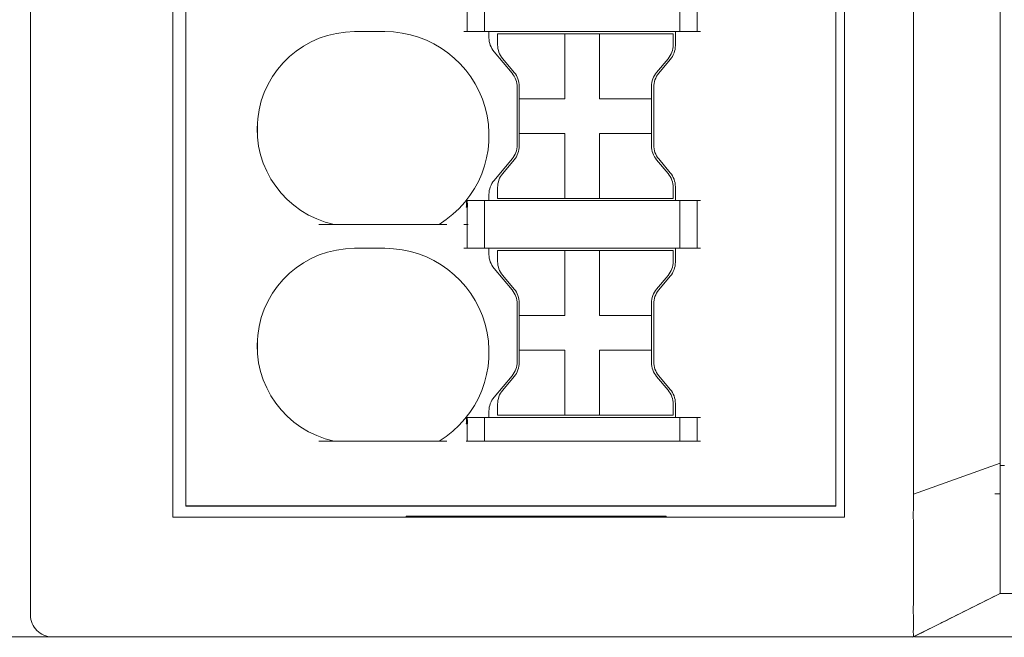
# Model space of a CAD drawing. Header units: millimetres. Extents: x -1146 to -167, y 277 to 699.
# Tile 26 of 40: x -467 to -444, y 440 to 454. Entities that reach past the tile are written whole.
import ezdxf

# ---------------------------------------------------------------- set-up
doc = ezdxf.new("R2010")
doc.units = ezdxf.units.MM
doc.header["$MEASUREMENT"] = 0

msp = doc.modelspace()

# ---------------------------------------------------------------- linework, layer by layer
msp.add_line((-448.09, 442.561), (-463.09, 442.561))
at = {"lineweight": 18}
for points in [[(-466.673, 442.546), (-466.673, 442.546), (-466.673, 470.746), (-466.673, 470.746)], [(-466.673, 442.546), (-466.673, 442.546), (-466.673, 470.746), (-466.673, 470.746)], [(-447.89, 442.311), (-447.89, 442.311), (-447.89, 469.311), (-447.89, 469.311)], [(-463.39, 442.311), (-463.39, 442.311), (-463.39, 469.077), (-463.39, 469.077)], [(-463.09, 442.561), (-463.09, 442.561), (-463.09, 469.061), (-463.09, 469.061)], [(-463.09, 442.561), (-463.09, 442.561), (-463.09, 469.061), (-463.09, 469.061)], [(-448.09, 469.061), (-448.09, 469.061), (-448.09, 442.561), (-448.09, 442.561)], [(-448.09, 469.061), (-448.09, 469.061), (-448.09, 442.561), (-448.09, 442.561)], [(-456.195, 453.511), (-456.195, 453.511), (-456.195, 454.611), (-456.195, 454.611)], [(-451.695, 453.511), (-451.695, 453.511), (-451.695, 454.611), (-451.695, 454.611)], [(-451.295, 453.511), (-451.295, 453.511), (-451.295, 454.611), (-451.295, 454.611)], [(-456.595, 454.061), (-456.595, 454.061), (-456.595, 453.511), (-456.595, 453.511)], [(-458.495, 453.511), (-458.495, 453.511), (-459.195, 453.511), (-459.195, 453.511)], [(-458.495, 453.511), (-458.495, 453.511), (-459.195, 453.511), (-459.195, 453.511)], [(-456.578, 453.511), (-456.578, 453.511), (-456.677, 453.511), (-456.677, 453.511)], [(-456.578, 453.511), (-456.578, 453.511), (-456.211, 453.511), (-456.211, 453.511)], [(-456.113, 453.511), (-456.113, 453.511), (-456.211, 453.511), (-456.211, 453.511)], [(-451.777, 453.511), (-451.777, 453.511), (-456.113, 453.511), (-456.113, 453.511)], [(-456.095, 453.511), (-456.095, 453.511), (-456.095, 453.368), (-456.095, 453.368)], [(-456.095, 453.511), (-456.095, 453.511), (-456.095, 453.368), (-456.095, 453.368)], [(-455.896, 453.461), (-455.896, 453.461), (-454.346, 453.461), (-454.346, 453.461)], [(-455.896, 453.461), (-455.896, 453.461), (-455.896, 453.207), (-455.896, 453.207)], [(-454.346, 453.461), (-454.346, 453.461), (-453.546, 453.461), (-453.546, 453.461)], [(-454.346, 453.461), (-454.346, 453.461), (-454.346, 451.961), (-454.346, 451.961)], [(-453.546, 453.461), (-453.546, 453.461), (-453.546, 451.961), (-453.546, 451.961)], [(-453.546, 453.461), (-453.546, 453.461), (-451.846, 453.461), (-451.846, 453.461)], [(-451.846, 453.461), (-451.846, 453.461), (-451.846, 453.207), (-451.846, 453.207)], [(-451.795, 453.189), (-451.795, 453.189), (-451.795, 453.511), (-451.795, 453.511)], [(-451.795, 453.189), (-451.795, 453.189), (-451.795, 453.511), (-451.795, 453.511)], [(-451.678, 453.511), (-451.678, 453.511), (-451.777, 453.511), (-451.777, 453.511)], [(-451.678, 453.511), (-451.678, 453.511), (-451.311, 453.511), (-451.311, 453.511)], [(-451.213, 453.511), (-451.213, 453.511), (-451.311, 453.511), (-451.311, 453.511)], [(-456.095, 453.368), (-456.095, 453.25), (-456.053, 453.137), (-455.978, 453.047)], [(-456.095, 453.368), (-456.095, 453.25), (-456.053, 453.137), (-455.978, 453.047)], [(-455.978, 453.047), (-455.978, 453.047), (-455.562, 452.551), (-455.562, 452.551)], [(-455.978, 453.047), (-455.978, 453.047), (-455.562, 452.551), (-455.562, 452.551)], [(-455.896, 453.207), (-455.896, 453.09), (-455.854, 452.976), (-455.779, 452.886)], [(-451.963, 452.886), (-451.887, 452.976), (-451.846, 453.09), (-451.846, 453.207)], [(-451.912, 452.868), (-451.836, 452.958), (-451.795, 453.072), (-451.795, 453.189)], [(-451.912, 452.868), (-451.836, 452.958), (-451.795, 453.072), (-451.795, 453.189)], [(-455.513, 452.569), (-455.513, 452.569), (-455.779, 452.886), (-455.779, 452.886)], [(-451.963, 452.886), (-451.963, 452.886), (-452.229, 452.569), (-452.229, 452.569)], [(-452.178, 452.551), (-452.178, 452.551), (-451.912, 452.868), (-451.912, 452.868)], [(-452.178, 452.551), (-452.178, 452.551), (-451.912, 452.868), (-451.912, 452.868)], [(-455.445, 452.229), (-455.445, 452.347), (-455.486, 452.461), (-455.562, 452.551)], [(-455.445, 452.229), (-455.445, 452.347), (-455.486, 452.461), (-455.562, 452.551)], [(-455.396, 452.248), (-455.396, 452.365), (-455.437, 452.479), (-455.513, 452.569)], [(-452.229, 452.569), (-452.304, 452.479), (-452.346, 452.365), (-452.346, 452.248)], [(-452.178, 452.551), (-452.253, 452.461), (-452.295, 452.347), (-452.295, 452.229)], [(-452.178, 452.551), (-452.253, 452.461), (-452.295, 452.347), (-452.295, 452.229)], [(-455.445, 452.229), (-455.445, 452.229), (-455.445, 450.893), (-455.445, 450.893)], [(-455.445, 452.229), (-455.445, 452.229), (-455.445, 450.893), (-455.445, 450.893)], [(-455.396, 451.961), (-455.396, 451.961), (-455.396, 452.248), (-455.396, 452.248)], [(-452.346, 452.248), (-452.346, 452.248), (-452.346, 451.961), (-452.346, 451.961)], [(-452.295, 450.893), (-452.295, 450.893), (-452.295, 452.229), (-452.295, 452.229)], [(-452.295, 450.893), (-452.295, 450.893), (-452.295, 452.229), (-452.295, 452.229)], [(-455.396, 451.961), (-455.396, 451.961), (-455.396, 451.161), (-455.396, 451.161)], [(-454.346, 451.961), (-454.346, 451.961), (-455.396, 451.961), (-455.396, 451.961)], [(-452.346, 451.961), (-452.346, 451.961), (-453.546, 451.961), (-453.546, 451.961)], [(-452.346, 451.161), (-452.346, 451.161), (-452.346, 451.961), (-452.346, 451.961)], [(-461.44, 451.111), (-461.44, 451.111), (-461.44, 451.411), (-461.44, 451.411)], [(-455.396, 451.161), (-455.396, 451.161), (-454.346, 451.161), (-454.346, 451.161)], [(-455.396, 450.875), (-455.396, 450.875), (-455.396, 451.161), (-455.396, 451.161)], [(-454.346, 451.161), (-454.346, 451.161), (-454.346, 450.645), (-454.346, 450.645)], [(-453.546, 451.161), (-453.546, 451.161), (-453.546, 450.645), (-453.546, 450.645)], [(-453.546, 451.161), (-453.546, 451.161), (-452.346, 451.161), (-452.346, 451.161)], [(-452.346, 451.161), (-452.346, 451.161), (-452.346, 450.875), (-452.346, 450.875)], [(-455.562, 450.572), (-455.486, 450.662), (-455.445, 450.776), (-455.445, 450.893)], [(-455.562, 450.572), (-455.486, 450.662), (-455.445, 450.776), (-455.445, 450.893)], [(-455.513, 450.554), (-455.437, 450.644), (-455.396, 450.758), (-455.396, 450.875)], [(-452.346, 450.875), (-452.346, 450.758), (-452.304, 450.644), (-452.229, 450.554)], [(-452.295, 450.893), (-452.295, 450.776), (-452.253, 450.662), (-452.178, 450.572)], [(-452.295, 450.893), (-452.295, 450.776), (-452.253, 450.662), (-452.178, 450.572)], [(-455.562, 450.572), (-455.562, 450.572), (-455.978, 450.076), (-455.978, 450.076)], [(-455.562, 450.572), (-455.562, 450.572), (-455.978, 450.076), (-455.978, 450.076)], [(-455.779, 450.237), (-455.779, 450.237), (-455.513, 450.554), (-455.513, 450.554)], [(-454.346, 450.645), (-454.346, 450.645), (-454.346, 449.661), (-454.346, 449.661)], [(-453.546, 450.645), (-453.546, 450.645), (-453.546, 449.661), (-453.546, 449.661)], [(-452.229, 450.554), (-452.229, 450.554), (-451.963, 450.237), (-451.963, 450.237)], [(-451.912, 450.255), (-451.912, 450.255), (-452.178, 450.572), (-452.178, 450.572)], [(-451.912, 450.255), (-451.912, 450.255), (-452.178, 450.572), (-452.178, 450.572)], [(-455.978, 450.076), (-456.053, 449.986), (-456.095, 449.872), (-456.095, 449.755)], [(-455.978, 450.076), (-456.053, 449.986), (-456.095, 449.872), (-456.095, 449.755)], [(-455.779, 450.237), (-455.854, 450.147), (-455.896, 450.033), (-455.896, 449.915)], [(-451.846, 449.915), (-451.846, 450.033), (-451.887, 450.147), (-451.963, 450.237)], [(-451.795, 449.933), (-451.795, 450.051), (-451.836, 450.165), (-451.912, 450.255)], [(-451.795, 449.933), (-451.795, 450.051), (-451.836, 450.165), (-451.912, 450.255)], [(-455.896, 449.915), (-455.896, 449.915), (-455.896, 449.661), (-455.896, 449.661)], [(-451.846, 449.915), (-451.846, 449.915), (-451.846, 449.661), (-451.846, 449.661)], [(-451.795, 449.611), (-451.795, 449.611), (-451.795, 449.933), (-451.795, 449.933)], [(-451.795, 449.611), (-451.795, 449.611), (-451.795, 449.933), (-451.795, 449.933)], [(-456.211, 449.611), (-456.211, 449.611), (-456.601, 449.611), (-456.601, 449.611)], [(-456.211, 449.611), (-456.211, 449.611), (-456.113, 449.611), (-456.113, 449.611)], [(-456.195, 449.611), (-456.195, 449.611), (-456.195, 448.511), (-456.195, 448.511)], [(-451.777, 449.611), (-451.777, 449.611), (-456.113, 449.611), (-456.113, 449.611)], [(-456.095, 449.755), (-456.095, 449.755), (-456.095, 449.611), (-456.095, 449.611)], [(-456.095, 449.755), (-456.095, 449.755), (-456.095, 449.611), (-456.095, 449.611)], [(-455.896, 449.661), (-455.896, 449.661), (-454.346, 449.661), (-454.346, 449.661)], [(-454.346, 449.661), (-454.346, 449.661), (-453.546, 449.661), (-453.546, 449.661)], [(-453.546, 449.661), (-453.546, 449.661), (-451.846, 449.661), (-451.846, 449.661)], [(-451.777, 449.611), (-451.777, 449.611), (-451.678, 449.611), (-451.678, 449.611)], [(-451.695, 449.611), (-451.695, 449.611), (-451.695, 448.511), (-451.695, 448.511)], [(-451.311, 449.611), (-451.311, 449.611), (-451.678, 449.611), (-451.678, 449.611)], [(-451.311, 449.611), (-451.311, 449.611), (-451.213, 449.611), (-451.213, 449.611)], [(-451.295, 448.511), (-451.295, 448.511), (-451.295, 449.611), (-451.295, 449.611)], [(-456.619, 449.458), (-456.619, 449.458), (-456.59, 449.458), (-456.59, 449.458)], [(-456.595, 449.458), (-456.595, 449.458), (-456.595, 449.061), (-456.595, 449.061)], [(-457.064, 449.061), (-457.064, 449.061), (-460.021, 449.061), (-460.021, 449.061)], [(-456.677, 449.061), (-456.677, 449.061), (-456.578, 449.061), (-456.578, 449.061)], [(-456.595, 449.061), (-456.595, 449.061), (-456.595, 448.511), (-456.595, 448.511)], [(-458.495, 448.511), (-458.495, 448.511), (-459.195, 448.511), (-459.195, 448.511)], [(-458.495, 448.511), (-458.495, 448.511), (-459.195, 448.511), (-459.195, 448.511)], [(-456.578, 448.511), (-456.578, 448.511), (-456.677, 448.511), (-456.677, 448.511)], [(-456.578, 448.511), (-456.578, 448.511), (-456.211, 448.511), (-456.211, 448.511)], [(-456.113, 448.511), (-456.113, 448.511), (-456.211, 448.511), (-456.211, 448.511)], [(-451.777, 448.511), (-451.777, 448.511), (-456.113, 448.511), (-456.113, 448.511)], [(-456.095, 448.511), (-456.095, 448.511), (-456.095, 448.368), (-456.095, 448.368)], [(-456.095, 448.511), (-456.095, 448.511), (-456.095, 448.368), (-456.095, 448.368)], [(-455.896, 448.461), (-455.896, 448.461), (-454.346, 448.461), (-454.346, 448.461)], [(-455.896, 448.461), (-455.896, 448.461), (-455.896, 448.207), (-455.896, 448.207)], [(-454.346, 448.461), (-454.346, 448.461), (-453.546, 448.461), (-453.546, 448.461)], [(-454.346, 448.461), (-454.346, 448.461), (-454.346, 446.961), (-454.346, 446.961)], [(-453.546, 448.461), (-453.546, 448.461), (-451.846, 448.461), (-451.846, 448.461)], [(-453.546, 448.461), (-453.546, 448.461), (-453.546, 446.961), (-453.546, 446.961)], [(-451.846, 448.461), (-451.846, 448.461), (-451.846, 448.207), (-451.846, 448.207)], [(-451.795, 448.189), (-451.795, 448.189), (-451.795, 448.511), (-451.795, 448.511)], [(-451.795, 448.189), (-451.795, 448.189), (-451.795, 448.511), (-451.795, 448.511)], [(-451.678, 448.511), (-451.678, 448.511), (-451.777, 448.511), (-451.777, 448.511)], [(-451.678, 448.511), (-451.678, 448.511), (-451.311, 448.511), (-451.311, 448.511)], [(-451.213, 448.511), (-451.213, 448.511), (-451.311, 448.511), (-451.311, 448.511)], [(-456.095, 448.368), (-456.095, 448.25), (-456.053, 448.137), (-455.978, 448.047)], [(-456.095, 448.368), (-456.095, 448.25), (-456.053, 448.137), (-455.978, 448.047)], [(-455.978, 448.047), (-455.978, 448.047), (-455.562, 447.551), (-455.562, 447.551)], [(-455.978, 448.047), (-455.978, 448.047), (-455.562, 447.551), (-455.562, 447.551)], [(-455.896, 448.207), (-455.896, 448.09), (-455.854, 447.976), (-455.779, 447.886)], [(-451.963, 447.886), (-451.887, 447.976), (-451.846, 448.09), (-451.846, 448.207)], [(-451.912, 447.868), (-451.836, 447.958), (-451.795, 448.072), (-451.795, 448.189)], [(-451.912, 447.868), (-451.836, 447.958), (-451.795, 448.072), (-451.795, 448.189)], [(-455.513, 447.569), (-455.513, 447.569), (-455.779, 447.886), (-455.779, 447.886)], [(-451.963, 447.886), (-451.963, 447.886), (-452.229, 447.569), (-452.229, 447.569)], [(-452.178, 447.551), (-452.178, 447.551), (-451.912, 447.868), (-451.912, 447.868)], [(-452.178, 447.551), (-452.178, 447.551), (-451.912, 447.868), (-451.912, 447.868)], [(-455.396, 447.248), (-455.396, 447.365), (-455.437, 447.479), (-455.513, 447.569)], [(-452.229, 447.569), (-452.304, 447.479), (-452.346, 447.365), (-452.346, 447.248)], [(-455.445, 447.229), (-455.445, 447.347), (-455.486, 447.461), (-455.562, 447.551)], [(-455.445, 447.229), (-455.445, 447.347), (-455.486, 447.461), (-455.562, 447.551)], [(-452.178, 447.551), (-452.253, 447.461), (-452.295, 447.347), (-452.295, 447.229)], [(-452.178, 447.551), (-452.253, 447.461), (-452.295, 447.347), (-452.295, 447.229)], [(-455.445, 447.229), (-455.445, 447.229), (-455.445, 445.893), (-455.445, 445.893)], [(-455.445, 447.229), (-455.445, 447.229), (-455.445, 445.893), (-455.445, 445.893)], [(-455.396, 446.961), (-455.396, 446.961), (-455.396, 447.248), (-455.396, 447.248)], [(-452.346, 447.248), (-452.346, 447.248), (-452.346, 446.961), (-452.346, 446.961)], [(-452.295, 445.893), (-452.295, 445.893), (-452.295, 447.229), (-452.295, 447.229)], [(-452.295, 445.893), (-452.295, 445.893), (-452.295, 447.229), (-452.295, 447.229)], [(-455.396, 446.961), (-455.396, 446.961), (-455.396, 446.161), (-455.396, 446.161)], [(-454.346, 446.961), (-454.346, 446.961), (-455.396, 446.961), (-455.396, 446.961)], [(-452.346, 446.961), (-452.346, 446.961), (-453.546, 446.961), (-453.546, 446.961)], [(-452.346, 446.161), (-452.346, 446.161), (-452.346, 446.961), (-452.346, 446.961)], [(-461.44, 446.111), (-461.44, 446.111), (-461.44, 446.411), (-461.44, 446.411)], [(-455.396, 446.161), (-455.396, 446.161), (-454.346, 446.161), (-454.346, 446.161)], [(-455.396, 445.875), (-455.396, 445.875), (-455.396, 446.161), (-455.396, 446.161)], [(-454.346, 446.161), (-454.346, 446.161), (-454.346, 445.645), (-454.346, 445.645)], [(-453.546, 446.161), (-453.546, 446.161), (-452.346, 446.161), (-452.346, 446.161)], [(-453.546, 446.161), (-453.546, 446.161), (-453.546, 445.645), (-453.546, 445.645)], [(-452.346, 446.161), (-452.346, 446.161), (-452.346, 445.875), (-452.346, 445.875)], [(-455.562, 445.572), (-455.486, 445.662), (-455.445, 445.776), (-455.445, 445.893)], [(-455.562, 445.572), (-455.486, 445.662), (-455.445, 445.776), (-455.445, 445.893)], [(-455.513, 445.554), (-455.437, 445.644), (-455.396, 445.758), (-455.396, 445.875)], [(-452.346, 445.875), (-452.346, 445.758), (-452.304, 445.644), (-452.229, 445.554)], [(-452.295, 445.893), (-452.295, 445.776), (-452.253, 445.662), (-452.178, 445.572)], [(-452.295, 445.893), (-452.295, 445.776), (-452.253, 445.662), (-452.178, 445.572)], [(-455.562, 445.572), (-455.562, 445.572), (-455.978, 445.076), (-455.978, 445.076)], [(-455.562, 445.572), (-455.562, 445.572), (-455.978, 445.076), (-455.978, 445.076)], [(-455.779, 445.237), (-455.779, 445.237), (-455.513, 445.554), (-455.513, 445.554)], [(-454.346, 445.645), (-454.346, 445.645), (-454.346, 444.661), (-454.346, 444.661)], [(-453.546, 445.645), (-453.546, 445.645), (-453.546, 444.661), (-453.546, 444.661)], [(-452.229, 445.554), (-452.229, 445.554), (-451.963, 445.237), (-451.963, 445.237)], [(-451.912, 445.255), (-451.912, 445.255), (-452.178, 445.572), (-452.178, 445.572)], [(-451.912, 445.255), (-451.912, 445.255), (-452.178, 445.572), (-452.178, 445.572)], [(-455.978, 445.076), (-456.053, 444.986), (-456.095, 444.872), (-456.095, 444.755)], [(-455.978, 445.076), (-456.053, 444.986), (-456.095, 444.872), (-456.095, 444.755)], [(-455.779, 445.237), (-455.854, 445.147), (-455.896, 445.033), (-455.896, 444.915)], [(-451.846, 444.915), (-451.846, 445.033), (-451.887, 445.147), (-451.963, 445.237)], [(-451.795, 444.933), (-451.795, 445.051), (-451.836, 445.165), (-451.912, 445.255)], [(-451.795, 444.933), (-451.795, 445.051), (-451.836, 445.165), (-451.912, 445.255)], [(-455.896, 444.915), (-455.896, 444.915), (-455.896, 444.661), (-455.896, 444.661)], [(-451.846, 444.915), (-451.846, 444.915), (-451.846, 444.661), (-451.846, 444.661)], [(-451.795, 444.611), (-451.795, 444.611), (-451.795, 444.933), (-451.795, 444.933)], [(-451.795, 444.611), (-451.795, 444.611), (-451.795, 444.933), (-451.795, 444.933)], [(-456.211, 444.611), (-456.211, 444.611), (-456.601, 444.611), (-456.601, 444.611)], [(-456.211, 444.611), (-456.211, 444.611), (-456.113, 444.611), (-456.113, 444.611)], [(-456.195, 444.611), (-456.195, 444.611), (-456.195, 444.061), (-456.195, 444.061)], [(-451.777, 444.611), (-451.777, 444.611), (-456.113, 444.611), (-456.113, 444.611)], [(-456.095, 444.755), (-456.095, 444.755), (-456.095, 444.611), (-456.095, 444.611)], [(-456.095, 444.755), (-456.095, 444.755), (-456.095, 444.611), (-456.095, 444.611)], [(-455.896, 444.661), (-455.896, 444.661), (-454.346, 444.661), (-454.346, 444.661)], [(-454.346, 444.661), (-454.346, 444.661), (-453.546, 444.661), (-453.546, 444.661)], [(-453.546, 444.661), (-453.546, 444.661), (-451.846, 444.661), (-451.846, 444.661)], [(-451.777, 444.611), (-451.777, 444.611), (-451.678, 444.611), (-451.678, 444.611)], [(-451.695, 444.061), (-451.695, 444.061), (-451.695, 444.611), (-451.695, 444.611)], [(-451.311, 444.611), (-451.311, 444.611), (-451.678, 444.611), (-451.678, 444.611)], [(-451.311, 444.611), (-451.311, 444.611), (-451.213, 444.611), (-451.213, 444.611)], [(-451.295, 444.061), (-451.295, 444.061), (-451.295, 444.611), (-451.295, 444.611)], [(-456.619, 444.458), (-456.619, 444.458), (-456.59, 444.458), (-456.59, 444.458)], [(-456.595, 444.458), (-456.595, 444.458), (-456.595, 444.061), (-456.595, 444.061)], [(-457.064, 444.061), (-457.064, 444.061), (-460.021, 444.061), (-460.021, 444.061)], [(-456.59, 444.061), (-456.59, 444.061), (-456.619, 444.061), (-456.619, 444.061)], [(-456.211, 444.061), (-456.211, 444.061), (-456.59, 444.061), (-456.59, 444.061)], [(-456.113, 444.061), (-456.113, 444.061), (-456.211, 444.061), (-456.211, 444.061)], [(-456.113, 444.061), (-456.113, 444.061), (-451.777, 444.061), (-451.777, 444.061)], [(-451.678, 444.061), (-451.678, 444.061), (-451.777, 444.061), (-451.777, 444.061)], [(-451.311, 444.061), (-451.311, 444.061), (-451.678, 444.061), (-451.678, 444.061)], [(-451.213, 444.061), (-451.213, 444.061), (-451.311, 444.061), (-451.311, 444.061)], [(-444.303, 444.083), (-444.303, 443.886), (-444.303, 443.688), (-444.303, 443.49)], [(-446.301, 442.754), (-446.305, 443.001), (-446.303, 443.248), (-446.303, 443.494)], [(-444.303, 443.557), (-444.303, 443.557), (-446.302, 442.838), (-446.302, 442.838)], [(-444.203, 443.496), (-444.203, 443.496), (-444.303, 443.496), (-444.303, 443.496)], [(-444.303, 442.897), (-444.303, 443.095), (-444.303, 443.293), (-444.303, 443.49)], [(-444.303, 442.846), (-444.303, 442.846), (-444.421, 442.846), (-444.421, 442.846)], [(-462.59, 442.561), (-462.59, 442.561), (-463.09, 442.561), (-463.09, 442.561)], [(-448.59, 442.561), (-448.59, 442.561), (-462.59, 442.561), (-462.59, 442.561)], [(-448.09, 442.561), (-448.09, 442.561), (-448.59, 442.561), (-448.59, 442.561)], [(-446.302, 442.546), (-446.3, 442.615), (-446.3, 442.685), (-446.301, 442.754)], [(-466.673, 440.046), (-466.673, 440.046), (-466.673, 442.546), (-466.673, 442.546)], [(-452.006, 442.327), (-452.006, 442.327), (-458.006, 442.327), (-458.006, 442.327)], [(-458.006, 442.327), (-458.006, 442.327), (-458.006, 442.311), (-458.006, 442.311)], [(-456.606, 442.311), (-456.606, 442.311), (-456.606, 442.327), (-456.606, 442.327)], [(-454.606, 442.327), (-454.606, 442.327), (-454.606, 442.311), (-454.606, 442.311)], [(-452.006, 442.311), (-452.006, 442.311), (-452.006, 442.327), (-452.006, 442.327)], [(-463.39, 442.311), (-463.39, 442.311), (-447.89, 442.311), (-447.89, 442.311)], [(-445.697, 439.848), (-445.697, 439.848), (-444.303, 440.544), (-444.303, 440.544)], [(-444.303, 440.546), (-444.303, 440.546), (-444.303, 440.546), (-444.303, 440.546)], [(-446.323, 439.535), (-446.323, 439.535), (-445.697, 439.848), (-445.697, 439.848)], [(-446.3, 439.546), (-446.005, 439.694), (-445.709, 439.842), (-445.414, 439.99)], [(-466.173, 439.546), (-466.173, 439.546), (-467.173, 439.546), (-467.173, 439.546)], [(-456.239, 439.546), (-456.239, 439.546), (-466.173, 439.546), (-466.173, 439.546)], [(-446.304, 439.546), (-446.304, 439.546), (-466.173, 439.546), (-466.173, 439.546)], [(-446.304, 439.546), (-446.304, 439.546), (-456.239, 439.546), (-456.239, 439.546)]]:
    msp.add_open_spline(points, degree=3, dxfattribs=at)
for points, knots in [([(-446.303, 443.494), (-446.304, 443.995), (-446.304, 444.497), (-446.303, 444.998), (-446.303, 444.998), (-446.303, 445.499), (-446.303, 446), (-446.303, 446.501), (-446.303, 446.501), (-446.303, 447.503), (-446.303, 448.505), (-446.303, 449.507), (-446.303, 449.507), (-446.303, 451.512), (-446.303, 453.516), (-446.303, 455.52), (-446.303, 455.52), (-446.303, 459.529), (-446.303, 463.537), (-446.303, 467.546)], [0, 0, 0, 0, 0.2, 0.2, 0.2, 0.2, 0.4, 0.4, 0.4, 0.4, 0.6, 0.6, 0.6, 0.6, 0.8, 0.8, 0.8, 0.8, 1, 1, 1, 1]), ([(-444.303, 467.546), (-444.303, 463.635), (-444.303, 459.725), (-444.303, 455.814), (-444.303, 455.814), (-444.303, 453.859), (-444.303, 451.904), (-444.303, 449.948), (-444.303, 449.948), (-444.303, 448.971), (-444.303, 447.993), (-444.303, 447.015), (-444.303, 447.015), (-444.303, 446.038), (-444.303, 445.06), (-444.303, 444.083)], [0, 0, 0, 0, 0.25, 0.25, 0.25, 0.25, 0.5, 0.5, 0.5, 0.5, 0.75, 0.75, 0.75, 0.75, 1, 1, 1, 1]), ([(-459.195, 453.511), (-460.345, 453.511), (-461.311, 452.643), (-461.432, 451.498), (-461.432, 451.498), (-461.553, 450.354), (-460.792, 449.303), (-459.666, 449.061)], [0, 0, 0, 0, 0.5, 0.5, 0.5, 0.5, 1, 1, 1, 1]), ([(-459.195, 453.511), (-460.345, 453.511), (-461.311, 452.643), (-461.432, 451.498), (-461.432, 451.498), (-461.553, 450.354), (-460.792, 449.303), (-459.666, 449.061)], [0, 0, 0, 0, 0.5, 0.5, 0.5, 0.5, 1, 1, 1, 1]), ([(-457.247, 449.061), (-456.328, 449.621), (-455.893, 450.723), (-456.184, 451.759), (-456.184, 451.759), (-456.474, 452.795), (-457.419, 453.511), (-458.495, 453.511)], [0, 0, 0, 0, 0.5, 0.5, 0.5, 0.5, 1, 1, 1, 1]), ([(-457.247, 449.061), (-456.328, 449.621), (-455.893, 450.723), (-456.184, 451.759), (-456.184, 451.759), (-456.474, 452.795), (-457.419, 453.511), (-458.495, 453.511)], [0, 0, 0, 0, 0.5, 0.5, 0.5, 0.5, 1, 1, 1, 1]), ([(-456.619, 449.458), (-456.617, 449.475), (-456.615, 449.493), (-456.614, 449.509), (-456.614, 449.509), (-456.613, 449.521), (-456.612, 449.533), (-456.611, 449.545), (-456.611, 449.545), (-456.61, 449.562), (-456.61, 449.578), (-456.611, 449.59), (-456.611, 449.59), (-456.612, 449.599), (-456.613, 449.605), (-456.615, 449.611)], [0, 0, 0, 0, 0.25, 0.25, 0.25, 0.25, 0.5, 0.5, 0.5, 0.5, 0.75, 0.75, 0.75, 0.75, 1, 1, 1, 1]), ([(-456.615, 449.611), (-456.612, 449.611), (-456.61, 449.611), (-456.607, 449.611), (-456.607, 449.611), (-456.605, 449.611), (-456.602, 449.611), (-456.601, 449.611)], [0, 0, 0, 0, 0.5, 0.5, 0.5, 0.5, 1, 1, 1, 1]), ([(-456.601, 449.611), (-456.597, 449.595), (-456.593, 449.556), (-456.592, 449.541), (-456.592, 449.541), (-456.591, 449.516), (-456.59, 449.473), (-456.59, 449.458)], [0, 0, 0, 0, 0.5, 0.5, 0.5, 0.5, 1, 1, 1, 1]), ([(-459.195, 448.511), (-460.345, 448.511), (-461.311, 447.643), (-461.432, 446.498), (-461.432, 446.498), (-461.553, 445.354), (-460.792, 444.303), (-459.666, 444.061)], [0, 0, 0, 0, 0.5, 0.5, 0.5, 0.5, 1, 1, 1, 1]), ([(-459.195, 448.511), (-460.345, 448.511), (-461.311, 447.643), (-461.432, 446.498), (-461.432, 446.498), (-461.553, 445.354), (-460.792, 444.303), (-459.666, 444.061)], [0, 0, 0, 0, 0.5, 0.5, 0.5, 0.5, 1, 1, 1, 1]), ([(-457.247, 444.061), (-456.328, 444.621), (-455.893, 445.723), (-456.184, 446.759), (-456.184, 446.759), (-456.474, 447.795), (-457.419, 448.511), (-458.495, 448.511)], [0, 0, 0, 0, 0.5, 0.5, 0.5, 0.5, 1, 1, 1, 1]), ([(-457.247, 444.061), (-456.328, 444.621), (-455.893, 445.723), (-456.184, 446.759), (-456.184, 446.759), (-456.474, 447.795), (-457.419, 448.511), (-458.495, 448.511)], [0, 0, 0, 0, 0.5, 0.5, 0.5, 0.5, 1, 1, 1, 1]), ([(-456.619, 444.458), (-456.617, 444.475), (-456.615, 444.493), (-456.614, 444.509), (-456.614, 444.509), (-456.613, 444.521), (-456.612, 444.533), (-456.611, 444.545), (-456.611, 444.545), (-456.61, 444.562), (-456.61, 444.578), (-456.611, 444.59), (-456.611, 444.59), (-456.612, 444.599), (-456.613, 444.605), (-456.615, 444.611)], [0, 0, 0, 0, 0.25, 0.25, 0.25, 0.25, 0.5, 0.5, 0.5, 0.5, 0.75, 0.75, 0.75, 0.75, 1, 1, 1, 1]), ([(-456.615, 444.611), (-456.612, 444.611), (-456.61, 444.611), (-456.607, 444.611), (-456.607, 444.611), (-456.605, 444.611), (-456.602, 444.611), (-456.601, 444.611)], [0, 0, 0, 0, 0.5, 0.5, 0.5, 0.5, 1, 1, 1, 1]), ([(-456.601, 444.611), (-456.597, 444.595), (-456.593, 444.556), (-456.592, 444.541), (-456.592, 444.541), (-456.591, 444.516), (-456.59, 444.473), (-456.59, 444.458)], [0, 0, 0, 0, 0.5, 0.5, 0.5, 0.5, 1, 1, 1, 1]), ([(-444.303, 440.544), (-444.303, 440.543), (-444.303, 440.563), (-444.303, 440.615), (-444.303, 440.615), (-444.303, 440.667), (-444.303, 440.747), (-444.303, 440.852), (-444.303, 440.852), (-444.303, 441.062), (-444.303, 441.374), (-444.303, 441.736), (-444.303, 441.736), (-444.303, 441.917), (-444.303, 442.109), (-444.303, 442.305), (-444.303, 442.305), (-444.303, 442.502), (-444.303, 442.7), (-444.303, 442.897)], [0, 0, 0, 0, 0.2, 0.2, 0.2, 0.2, 0.4, 0.4, 0.4, 0.4, 0.6, 0.6, 0.6, 0.6, 0.8, 0.8, 0.8, 0.8, 1, 1, 1, 1]), ([(-446.302, 442.017), (-446.302, 442.061), (-446.302, 442.104), (-446.302, 442.148), (-446.302, 442.148), (-446.303, 442.192), (-446.303, 442.236), (-446.304, 442.28), (-446.304, 442.28), (-446.305, 442.369), (-446.305, 442.457), (-446.302, 442.546)], [0, 0, 0, 0, 0.333333, 0.333333, 0.333333, 0.333333, 0.666667, 0.666667, 0.666667, 0.666667, 1, 1, 1, 1]), ([(-446.304, 439.546), (-446.306, 439.546), (-446.305, 439.55), (-446.303, 439.557), (-446.303, 439.557), (-446.302, 439.561), (-446.301, 439.566), (-446.301, 439.571), (-446.301, 439.571), (-446.301, 439.574), (-446.301, 439.577), (-446.301, 439.581), (-446.301, 439.581), (-446.301, 439.584), (-446.302, 439.587), (-446.302, 439.591), (-446.302, 439.591), (-446.303, 439.606), (-446.303, 439.625), (-446.304, 439.647), (-446.304, 439.647), (-446.304, 439.658), (-446.304, 439.67), (-446.304, 439.683), (-446.304, 439.683), (-446.304, 439.697), (-446.303, 439.711), (-446.303, 439.726), (-446.303, 439.726), (-446.303, 439.755), (-446.303, 439.789), (-446.303, 439.826), (-446.303, 439.826), (-446.303, 439.844), (-446.303, 439.864), (-446.303, 439.884), (-446.303, 439.884), (-446.303, 439.904), (-446.303, 439.925), (-446.303, 439.947), (-446.303, 439.947), (-446.303, 439.991), (-446.304, 440.037), (-446.304, 440.087), (-446.304, 440.087), (-446.304, 440.137), (-446.304, 440.189), (-446.304, 440.245), (-446.304, 440.245), (-446.304, 440.3), (-446.303, 440.359), (-446.303, 440.42), (-446.303, 440.42), (-446.303, 440.451), (-446.303, 440.483), (-446.303, 440.515), (-446.303, 440.515), (-446.303, 440.531), (-446.303, 440.547), (-446.303, 440.564), (-446.303, 440.564), (-446.303, 440.58), (-446.303, 440.597), (-446.303, 440.613), (-446.303, 440.613), (-446.303, 440.68), (-446.303, 440.749), (-446.303, 440.82), (-446.303, 440.82), (-446.303, 440.891), (-446.304, 440.964), (-446.303, 441.039), (-446.303, 441.039), (-446.303, 441.113), (-446.303, 441.19), (-446.303, 441.269), (-446.303, 441.269), (-446.303, 441.309), (-446.303, 441.349), (-446.303, 441.389), (-446.303, 441.389), (-446.303, 441.43), (-446.303, 441.47), (-446.303, 441.511), (-446.303, 441.511), (-446.304, 441.676), (-446.304, 441.844), (-446.302, 442.017)], [0, 0, 0, 0, 0.045455, 0.045455, 0.045455, 0.045455, 0.090909, 0.090909, 0.090909, 0.090909, 0.136364, 0.136364, 0.136364, 0.136364, 0.181818, 0.181818, 0.181818, 0.181818, 0.227273, 0.227273, 0.227273, 0.227273, 0.272727, 0.272727, 0.272727, 0.272727, 0.318182, 0.318182, 0.318182, 0.318182, 0.363636, 0.363636, 0.363636, 0.363636, 0.409091, 0.409091, 0.409091, 0.409091, 0.454545, 0.454545, 0.454545, 0.454545, 0.5, 0.5, 0.5, 0.5, 0.545455, 0.545455, 0.545455, 0.545455, 0.590909, 0.590909, 0.590909, 0.590909, 0.636364, 0.636364, 0.636364, 0.636364, 0.681818, 0.681818, 0.681818, 0.681818, 0.727273, 0.727273, 0.727273, 0.727273, 0.772727, 0.772727, 0.772727, 0.772727, 0.818182, 0.818182, 0.818182, 0.818182, 0.863636, 0.863636, 0.863636, 0.863636, 0.909091, 0.909091, 0.909091, 0.909091, 0.954545, 0.954545, 0.954545, 0.954545, 1, 1, 1, 1]), ([(-445.697, 439.848), (-445.68, 439.857), (-445.663, 439.865), (-445.646, 439.874), (-445.646, 439.874), (-445.419, 439.987), (-445.193, 440.1), (-444.968, 440.212), (-444.968, 440.212), (-444.741, 440.326), (-444.515, 440.439), (-444.291, 440.551)], [0, 0, 0, 0, 0.333333, 0.333333, 0.333333, 0.333333, 0.666667, 0.666667, 0.666667, 0.666667, 1, 1, 1, 1]), ([(-442.303, 440.545), (-442.336, 440.545), (-442.369, 440.545), (-442.402, 440.545), (-442.402, 440.545), (-442.435, 440.545), (-442.467, 440.545), (-442.499, 440.546), (-442.499, 440.546), (-442.564, 440.546), (-442.628, 440.546), (-442.692, 440.546), (-442.692, 440.546), (-442.756, 440.546), (-442.819, 440.546), (-442.882, 440.546), (-442.882, 440.546), (-442.913, 440.546), (-442.944, 440.546), (-442.975, 440.546), (-442.975, 440.546), (-443.006, 440.546), (-443.037, 440.546), (-443.067, 440.546), (-443.067, 440.546), (-443.188, 440.546), (-443.303, 440.546), (-443.411, 440.546), (-443.411, 440.546), (-443.438, 440.546), (-443.465, 440.546), (-443.491, 440.546), (-443.491, 440.546), (-443.518, 440.546), (-443.544, 440.546), (-443.569, 440.546), (-443.569, 440.546), (-443.62, 440.546), (-443.669, 440.546), (-443.715, 440.546), (-443.715, 440.546), (-443.762, 440.546), (-443.806, 440.546), (-443.848, 440.546), (-443.848, 440.546), (-443.89, 440.546), (-443.929, 440.546), (-443.966, 440.546), (-443.966, 440.546), (-444.002, 440.546), (-444.036, 440.546), (-444.067, 440.546), (-444.067, 440.546), (-444.083, 440.546), (-444.098, 440.546), (-444.112, 440.546), (-444.112, 440.546), (-444.126, 440.546), (-444.139, 440.546), (-444.152, 440.546), (-444.152, 440.546), (-444.202, 440.546), (-444.239, 440.546), (-444.265, 440.546), (-444.265, 440.546), (-444.278, 440.546), (-444.287, 440.546), (-444.294, 440.545), (-444.294, 440.545), (-444.297, 440.545), (-444.299, 440.545), (-444.301, 440.545), (-444.301, 440.545), (-444.303, 440.545), (-444.303, 440.545), (-444.303, 440.545)], [0, 0, 0, 0, 0.052632, 0.052632, 0.052632, 0.052632, 0.105263, 0.105263, 0.105263, 0.105263, 0.157895, 0.157895, 0.157895, 0.157895, 0.210526, 0.210526, 0.210526, 0.210526, 0.263158, 0.263158, 0.263158, 0.263158, 0.315789, 0.315789, 0.315789, 0.315789, 0.368421, 0.368421, 0.368421, 0.368421, 0.421053, 0.421053, 0.421053, 0.421053, 0.473684, 0.473684, 0.473684, 0.473684, 0.526316, 0.526316, 0.526316, 0.526316, 0.578947, 0.578947, 0.578947, 0.578947, 0.631579, 0.631579, 0.631579, 0.631579, 0.684211, 0.684211, 0.684211, 0.684211, 0.736842, 0.736842, 0.736842, 0.736842, 0.789474, 0.789474, 0.789474, 0.789474, 0.842105, 0.842105, 0.842105, 0.842105, 0.894737, 0.894737, 0.894737, 0.894737, 0.947368, 0.947368, 0.947368, 0.947368, 1, 1, 1, 1]), ([(-466.673, 440.046), (-466.673, 439.913), (-466.621, 439.786), (-466.527, 439.692), (-466.527, 439.692), (-466.433, 439.599), (-466.306, 439.546), (-466.173, 439.546)], [0, 0, 0, 0, 0.5, 0.5, 0.5, 0.5, 1, 1, 1, 1]), ([(-443.266, 439.546), (-443.477, 439.546), (-443.682, 439.546), (-443.879, 439.546), (-443.879, 439.546), (-443.929, 439.546), (-443.977, 439.546), (-444.026, 439.546), (-444.026, 439.546), (-444.074, 439.546), (-444.123, 439.546), (-444.17, 439.546), (-444.17, 439.546), (-444.265, 439.546), (-444.359, 439.546), (-444.451, 439.546), (-444.451, 439.546), (-444.474, 439.546), (-444.497, 439.546), (-444.519, 439.546), (-444.519, 439.546), (-444.542, 439.546), (-444.564, 439.546), (-444.587, 439.546), (-444.587, 439.546), (-444.631, 439.546), (-444.675, 439.546), (-444.718, 439.546), (-444.718, 439.546), (-444.804, 439.546), (-444.887, 439.546), (-444.967, 439.546), (-444.967, 439.546), (-445.047, 439.546), (-445.124, 439.546), (-445.198, 439.546), (-445.198, 439.546), (-445.272, 439.546), (-445.343, 439.546), (-445.411, 439.546), (-445.411, 439.546), (-445.445, 439.546), (-445.479, 439.546), (-445.511, 439.546), (-445.511, 439.546), (-445.544, 439.546), (-445.575, 439.546), (-445.606, 439.546), (-445.606, 439.546), (-445.667, 439.546), (-445.724, 439.546), (-445.777, 439.546), (-445.777, 439.546), (-445.831, 439.546), (-445.88, 439.546), (-445.926, 439.546), (-445.926, 439.546), (-445.971, 439.546), (-446.013, 439.546), (-446.051, 439.546), (-446.051, 439.546), (-446.07, 439.546), (-446.088, 439.546), (-446.104, 439.546), (-446.104, 439.546), (-446.113, 439.546), (-446.121, 439.546), (-446.129, 439.546), (-446.129, 439.546), (-446.137, 439.546), (-446.145, 439.546), (-446.152, 439.546), (-446.152, 439.546), (-446.182, 439.546), (-446.207, 439.546), (-446.228, 439.546), (-446.228, 439.546), (-446.247, 439.546), (-446.263, 439.546), (-446.274, 439.546)], [0, 0, 0, 0, 0.05, 0.05, 0.05, 0.05, 0.1, 0.1, 0.1, 0.1, 0.15, 0.15, 0.15, 0.15, 0.2, 0.2, 0.2, 0.2, 0.25, 0.25, 0.25, 0.25, 0.3, 0.3, 0.3, 0.3, 0.35, 0.35, 0.35, 0.35, 0.4, 0.4, 0.4, 0.4, 0.45, 0.45, 0.45, 0.45, 0.5, 0.5, 0.5, 0.5, 0.55, 0.55, 0.55, 0.55, 0.6, 0.6, 0.6, 0.6, 0.65, 0.65, 0.65, 0.65, 0.7, 0.7, 0.7, 0.7, 0.75, 0.75, 0.75, 0.75, 0.8, 0.8, 0.8, 0.8, 0.85, 0.85, 0.85, 0.85, 0.9, 0.9, 0.9, 0.9, 0.95, 0.95, 0.95, 0.95, 1, 1, 1, 1])]:
    msp.add_open_spline(points, degree=3, knots=knots, dxfattribs=at)

doc.saveas('drawing.dxf')
